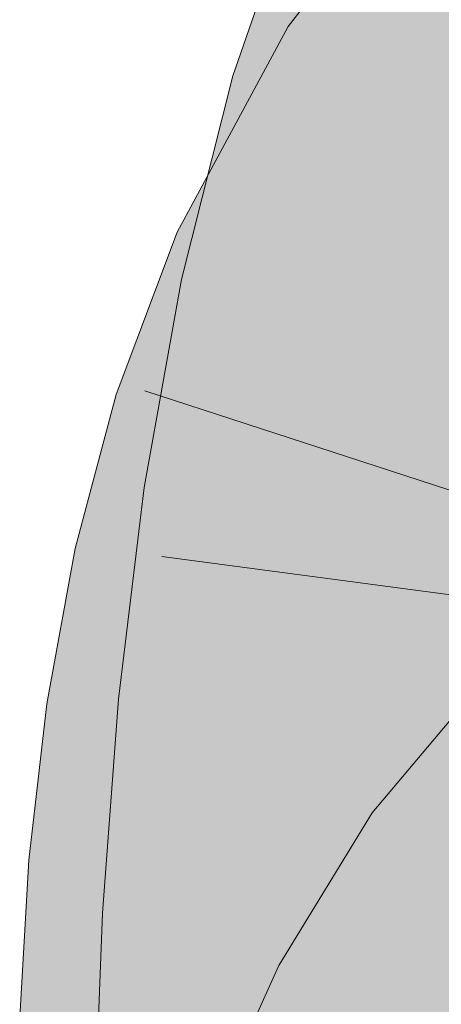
# Model space of a CAD drawing. Extents: x -720 to 300, y 62 to 1107.
# Tile 100 of 250: x 205.86 to 205.983, y 716.172 to 716.458. Entities that reach past the tile are written whole.
import ezdxf

# ---------------------------------------------------------------- set-up
doc = ezdxf.new("R2010")
doc.units = 0
doc.layers.get('0').update_dxf_attribs({"lineweight": 35})
doc.layers.add('E_Leerrohr 25-A06G9FMB8I', color=7, linetype='Continuous', lineweight=9, true_color=0xff8000)
doc.layers.add('E_Leerrohr 25-Shading', color=7, linetype='Continuous', lineweight=9, true_color=0xff8000)

# ---------------------------------------------------------------- blocks, each defined once
blk = doc.blocks.new('Shading-A06G9FDB8I', base_point=(181.43497, 714.58392))
at = {"layer": 'E_Leerrohr 25-Shading', "color": 43, "true_color": 0xd7ab7f}
for points in [[(205.98581, 716.45758), (206.00815, 716.48645), (205.93819, 716.45563), (205.98108, 716.51111)], [(205.9698, 716.48779), (205.94196, 716.4989), (205.93855, 716.43658), (205.92221, 716.44141)], [(205.95732, 716.43103), (205.97597, 716.48535), (205.93855, 716.43658), (205.9698, 716.48779)], [(205.91125, 716.39368), (205.95992, 716.44159), (205.93536, 716.45038), (205.93819, 716.45563)], [(205.98581, 716.45758), (205.93819, 716.45563), (205.95992, 716.44159)], [(205.96892, 716.43573), (205.98581, 716.45758), (205.95992, 716.44159)], [(205.93536, 716.45038), (205.90607, 716.39606), (205.90996, 716.39423)], [(205.91125, 716.39368), (205.93536, 716.45038), (205.90996, 716.39423)], [(205.91367, 716.39252), (205.95992, 716.44159), (205.91745, 716.39978)], [(205.91367, 716.39252), (205.93925, 716.38062), (205.95992, 716.44159), (205.96892, 716.43573)], [(205.92133, 716.43787), (205.93855, 716.43658), (205.92221, 716.44141)], [(205.91774, 716.41144), (205.92133, 716.43787), (205.91493, 716.41254)], [(205.91795, 716.41132), (205.92133, 716.43787), (205.91772, 716.41144)], [(205.92133, 716.43787), (205.91795, 716.41132), (205.93855, 716.43658), (205.9261, 716.40826)], [(205.92755, 716.40771), (205.93855, 716.43658), (205.92609, 716.40826)], [(205.93855, 716.43658), (205.92755, 716.40771), (205.95732, 716.43103), (205.94937, 716.39948)], [(205.9136, 716.38104), (205.91774, 716.41144), (205.90733, 716.38239), (205.91493, 716.41254)], [(205.9136, 716.38104), (205.91408, 716.38092), (205.91772, 716.41144), (205.91795, 716.41132)], [(205.91795, 716.41132), (205.91408, 716.38092), (205.9261, 716.40826)], [(205.91957, 716.39343), (205.9171, 716.38031), (205.92609, 716.40826), (205.92755, 716.40771)], [(205.92755, 716.40771), (205.9171, 716.38031), (205.94937, 716.39948), (205.94313, 716.37469)], [(205.91125, 716.39368), (205.91367, 716.39252), (205.91745, 716.39978)], [(205.91125, 716.39368), (205.90607, 716.39606), (205.89743, 716.37311)], [(205.89743, 716.37311), (205.90419, 716.36395), (205.91125, 716.39368), (205.91367, 716.39252)], [(205.90419, 716.36395), (205.92331, 716.33801), (205.91367, 716.39252), (205.93925, 716.38062)], [(205.91408, 716.38092), (205.9171, 716.38031), (205.91957, 716.39343)], [(205.91408, 716.38092), (205.90733, 716.38239), (205.89743, 716.32727)], [(205.89743, 716.32727), (205.91115, 716.32312), (205.91408, 716.38092), (205.9171, 716.38031)], [(205.91115, 716.32312), (205.93271, 716.31671), (205.9171, 716.38031), (205.94313, 716.37469)], [(205.8884, 716.34906), (205.89821, 716.34595), (205.89743, 716.37311), (205.90419, 716.36395)], [(205.89821, 716.34595), (205.92331, 716.33801), (205.90419, 716.36395)], [(205.87653, 716.3045), (205.89139, 716.31262), (205.8884, 716.34906), (205.89821, 716.34595)], [(205.89139, 716.31262), (205.92081, 716.32867), (205.89821, 716.34595), (205.92331, 716.33801)], [(205.90646, 716.29785), (205.92081, 716.32867), (205.88916, 716.3017), (205.89139, 716.31262)], [(205.8965, 716.32214), (205.91083, 716.32001), (205.89743, 716.32727), (205.91115, 716.32312)], [(205.90976, 716.29712), (205.91226, 716.29657), (205.91742, 716.32135), (205.92081, 716.32867)], [(205.91083, 716.32001), (205.8965, 716.32214), (205.90858, 716.25897), (205.88905, 716.26086)], [(205.90646, 716.29785), (205.90976, 716.29712), (205.91742, 716.32135)], [(205.91083, 716.32001), (205.93271, 716.31671), (205.91115, 716.32312)], [(205.92549, 716.25732), (205.93271, 716.31671), (205.90858, 716.25897), (205.91083, 716.32001)], [(205.89139, 716.31262), (205.87653, 716.3045), (205.88916, 716.3017)], [(205.90646, 716.29785), (205.87653, 716.3045), (205.89326, 716.25586), (205.86833, 716.25952)], [(205.90456, 716.25421), (205.91226, 716.29657), (205.89326, 716.25586), (205.90646, 716.29785)], [(206.02356, 716.24377), (205.99731, 716.26929), (205.99229, 716.2066), (205.96254, 716.22791)], [(205.90858, 716.25897), (205.88905, 716.26086), (205.90967, 716.19739), (205.8844, 716.19879)], [(205.89326, 716.25586), (205.86833, 716.25952), (205.88475, 716.2124), (205.86316, 716.21423)], [(205.92096, 716.19678), (205.92549, 716.25732), (205.90967, 716.19739), (205.90858, 716.25897)], [(205.89964, 716.21112), (205.90456, 716.25421), (205.88475, 716.2124), (205.89326, 716.25586)], [(205.98581, 716.19598), (205.99229, 716.2066), (205.93549, 716.18372), (205.96254, 716.22791)], [(205.88475, 716.2124), (205.86316, 716.21423), (205.88029, 716.16803), (205.86047, 716.1687)], [(205.89706, 716.16742), (205.89964, 716.21112), (205.88029, 716.16803), (205.88475, 716.2124)], [(205.88202, 716.13538), (205.91084, 716.17822), (205.8844, 716.19879), (205.90967, 716.19739)], [(205.91084, 716.17822), (205.92081, 716.19305), (205.90967, 716.19739), (205.92096, 716.19678)], [(205.98581, 716.19598), (205.93549, 716.18372), (205.95735, 716.17194)], [(205.96774, 716.16638), (205.98581, 716.19598), (205.95735, 716.17194)], [(205.91708, 716.13483), (205.92081, 716.19305), (205.9135, 716.13489), (205.91084, 716.17822)], [(205.91862, 716.13477), (205.92081, 716.19305), (205.91708, 716.13483)], [(205.95735, 716.17194), (205.93549, 716.18372), (205.93277, 716.14209), (205.91913, 716.1474)], [(205.9135, 716.13489), (205.91084, 716.17822), (205.91211, 716.13489), (205.91043, 716.17761)], [(205.91043, 716.17761), (205.88202, 716.13538), (205.91211, 716.13489)]]:
    blk.add_solid(points, dxfattribs=at)
at = {"layer": 'E_Leerrohr 25-Shading', "color": 31, "true_color": 0xfabd7f}
for points in [[(205.95732, 716.43103), (205.95828, 716.43073), (205.97597, 716.48535), (205.97745, 716.48077)], [(205.95828, 716.43073), (205.99757, 716.41913), (205.97745, 716.48077)], [(205.97745, 716.48077), (205.99757, 716.41913), (205.99374, 716.47821), (206.00079, 716.44635)], [(206.00134, 716.41473), (206.00165, 716.41577), (205.96892, 716.43573), (205.98581, 716.45758)], [(205.99475, 716.38208), (206.00134, 716.41473), (205.94937, 716.39941), (205.96892, 716.43573)], [(205.9668, 716.42822), (205.95732, 716.43103), (205.94937, 716.39948)], [(205.99336, 716.36395), (205.99757, 716.41913), (205.94937, 716.39948), (205.9668, 716.42822)], [(205.98972, 716.35712), (205.99475, 716.38208), (205.93925, 716.38062), (205.94937, 716.39941)], [(205.99336, 716.36395), (205.94937, 716.39948), (205.94313, 716.37469)], [(205.98972, 716.35712), (205.93925, 716.38062), (205.98465, 716.31866), (205.92331, 716.33801)], [(205.99336, 716.36395), (205.94313, 716.37469), (205.99104, 716.30798), (205.93271, 716.31671)], [(205.98155, 716.28113), (205.98465, 716.31866), (205.92081, 716.32867), (205.92331, 716.33801)], [(205.92081, 716.32867), (205.91226, 716.29657), (205.92711, 716.29321)], [(205.98155, 716.28113), (205.92081, 716.32867), (205.92711, 716.29321)], [(205.98155, 716.28113), (205.98729, 716.27985), (205.98465, 716.31866), (205.99113, 716.31659)], [(205.99104, 716.30798), (205.93271, 716.31671), (205.99031, 716.25098), (205.92549, 716.25732)], [(205.91226, 716.29657), (205.90456, 716.25421), (205.92807, 716.28558), (205.93253, 716.25006)], [(205.92711, 716.29321), (205.91226, 716.29657), (205.92807, 716.28558)], [(205.98155, 716.28113), (205.92711, 716.29321), (205.98021, 716.24951), (205.92807, 716.28558)], [(205.93253, 716.25006), (205.97993, 716.2431), (205.92807, 716.28558), (205.98021, 716.24951)], [(205.98155, 716.28113), (205.98021, 716.24951), (205.98729, 716.27985), (205.98604, 716.2605)], [(205.98604, 716.2605), (205.98021, 716.24951), (205.98511, 716.24609)], [(205.99031, 716.25098), (205.92549, 716.25732), (205.99089, 716.19287), (205.92096, 716.19678)], [(205.90437, 716.25256), (205.89964, 716.21112), (205.90767, 716.21045)], [(205.90437, 716.25256), (205.93384, 716.23364), (205.90456, 716.25421), (205.93253, 716.25006)], [(205.90767, 716.21045), (205.93588, 716.20801), (205.90437, 716.25256), (205.93384, 716.23364)], [(205.93384, 716.23364), (205.97957, 716.20428), (205.93253, 716.25006), (205.97993, 716.2431)], [(205.98021, 716.24951), (205.97993, 716.2431), (205.98511, 716.24609), (205.98486, 716.24237)], [(205.97957, 716.20428), (205.98364, 716.20392), (205.97993, 716.2431), (205.98486, 716.24237)], [(205.93588, 716.20801), (205.97957, 716.20428), (205.93384, 716.23364)], [(205.90767, 716.21045), (205.89964, 716.21112), (205.91058, 716.16693), (205.89706, 716.16742)], [(205.91058, 716.16693), (205.93762, 716.16595), (205.90767, 716.21045), (205.93588, 716.20801)], [(205.93588, 716.20801), (205.93648, 716.19366), (205.97957, 716.20428), (205.97989, 716.18707)], [(205.98029, 716.16443), (205.98349, 716.16431), (205.97957, 716.20428), (205.98364, 716.20392)], [(205.99258, 716.13361), (205.99089, 716.19287), (205.92081, 716.19305), (205.92096, 716.19678)], [(205.98581, 716.19598), (205.96774, 716.16638), (206.00186, 716.14801)], [(205.92081, 716.19305), (205.91862, 716.13477), (205.92236, 716.1347)], [(205.99258, 716.13361), (205.92081, 716.19305), (205.92236, 716.1347)], [(205.93648, 716.19366), (205.93762, 716.16595), (205.97989, 716.18707), (205.98029, 716.16443)]]:
    blk.add_solid(points, dxfattribs=at)
blk = doc.blocks.new('Referenz-A06G9FMD8I')
at = {"layer": 'E_Leerrohr 25-A06G9FMB8I', "linetype": 'Continuous', "ltscale": 0.13}
for p, q in [((205.98109, 716.5111), (205.93819, 716.45563)), ((205.94195, 716.49888), (205.92221, 716.4414)), ((205.93819, 716.45563), (205.90606, 716.39607)), ((205.92221, 716.4414), (205.90733, 716.38238)), ((205.90606, 716.39607), (205.88839, 716.34905)), ((205.90733, 716.38238), (205.8965, 716.32213)), ((205.89674, 716.35015), (206.12015, 716.27727)), ((205.88839, 716.34905), (205.87653, 716.3045)), ((205.8965, 716.32213), (205.88905, 716.26086)), ((205.87653, 716.3045), (205.86833, 716.25952)), ((205.9016, 716.30219), (206.13453, 716.27107)), ((205.99732, 716.26932), (205.96255, 716.22791)), ((205.88905, 716.26086), (205.8844, 716.19881)), ((205.86833, 716.25952), (205.86316, 716.21425)), ((205.96255, 716.22791), (205.93549, 716.18372)), ((205.86316, 716.21425), (205.86048, 716.16873)), ((205.8844, 716.19881), (205.88202, 716.13537)), ((205.93549, 716.18372), (205.91913, 716.14738))]:
    blk.add_line(p, q, dxfattribs=at)

msp = doc.modelspace()

# ---------------------------------------------------------------- block references
at = {"color": 8, "lineweight": 25, "ltscale": 0.25, "true_color": 0x808080}
msp.add_blockref('Referenz-A06G9FMD8I', (0, 0), dxfattribs=at)
msp.add_blockref('Shading-A06G9FDB8I', (181.43497, 714.58392))

doc.saveas('drawing.dxf')
